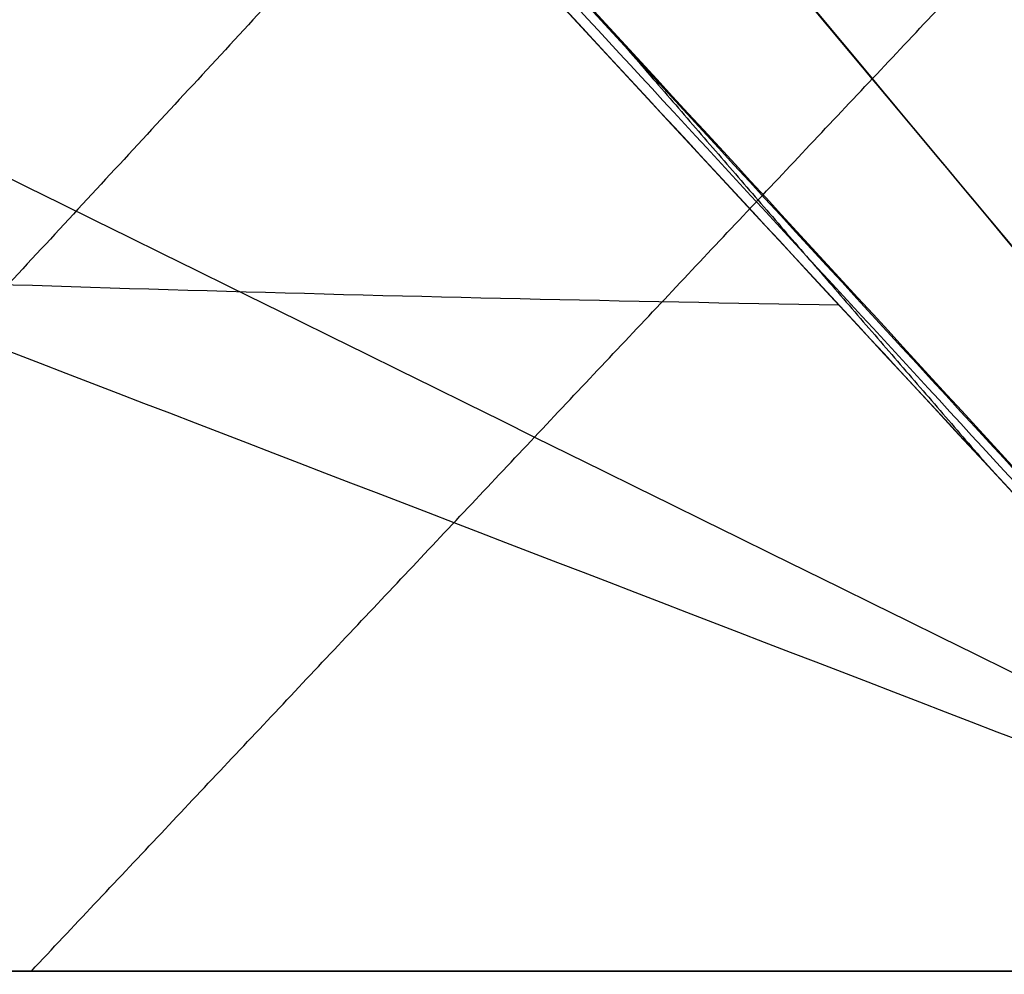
# Model space of a CAD drawing. Header units: millimetres. Extents: x -249 to 203, y -300 to 273.
# Tile 110 of 170: x 165 to 180, y 4 to 19. Entities that reach past the tile are written whole.
import ezdxf

# ---------------------------------------------------------------- set-up
doc = ezdxf.new("R2010")
doc.units = ezdxf.units.MM
doc.header["$MEASUREMENT"] = 0
for name, color, linetype in [('CORPO', 7, 'Continuous'), ('GAMBE', 7, 'Continuous'), ('PREDEFINITO', 7, 'Continuous')]:
    doc.layers.add(name, color=color, linetype=linetype)

msp = doc.modelspace()

# ---------------------------------------------------------------- linework, layer by layer
at = {"layer": 'CORPO'}
for points, degree in [([(89.55463178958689, 124.7431891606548, 422.8851611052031), (94.3446835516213, 119.0140389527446, 423.0191276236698), (103.9247870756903, 107.5557385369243, 423.2870606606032), (118.2949423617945, 90.36828791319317, 423.6889602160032), (132.6650976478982, 73.18083728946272, 424.0908597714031), (147.0352529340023, 55.9933866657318, 424.4927593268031), (161.405408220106, 38.80593604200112, 424.894658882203), (175.7755635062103, 21.61848541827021, 425.2965584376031), (185.3556670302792, 10.16018500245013, 425.5644914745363), (190.1457187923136, 4.431034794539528, 425.698457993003)], 3), ([(174.517418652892, 18.9843158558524, 442.8007932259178), (177.3791668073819, 15.67750639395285, 443.462818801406), (180.2409149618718, 12.37069693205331, 444.1248443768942)], 2)]:
    msp.add_open_spline(points, degree=degree, dxfattribs=at)
for points, knots in [([(190.0649403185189, 4.379390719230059, 425.2333453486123), (180.9417198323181, 15.51272946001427, 425.5800356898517), (174.2297868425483, 23.47762405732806, 425.3312514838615), (156.6168989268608, 44.52713336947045, 424.7160762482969), (148.2413020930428, 54.55165481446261, 424.5368020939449), (131.4913879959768, 74.58451705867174, 424.0765995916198), (123.1236466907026, 84.59756038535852, 423.7768498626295), (105.7529092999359, 105.3632283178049, 423.3990024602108), (98.53329891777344, 113.9716718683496, 423.2730048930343), (89.57973926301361, 124.7531671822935, 422.6855998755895)], [31.3275891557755, 31.3275891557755, 31.3275891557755, 31.3275891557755, 66.26625893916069, 66.26625893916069, 97.98967084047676, 97.98967084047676, 129.6847251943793, 129.6847251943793, 163.7356659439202, 163.7356659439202, 163.7356659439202, 163.7356659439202]), ([(86.97782936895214, 113.9257876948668, 437.3390079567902), (89.26266180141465, 111.7876080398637, 437.0599194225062), (91.32252280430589, 109.4620094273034, 436.8134976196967), (95.38519035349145, 104.6754711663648, 436.8802256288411), (97.34908558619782, 102.2800991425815, 437.1249615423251), (102.0475028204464, 96.91472481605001, 437.8016097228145), (105.4875604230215, 93.15444011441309, 438.2447621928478), (108.9610735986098, 89.40867916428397, 438.4544814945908), (115.9598065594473, 81.95069640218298, 438.7526801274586), (120.1318922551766, 77.43110283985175, 439.1200155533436), (128.4928025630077, 68.46318293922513, 439.694821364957), (132.6916161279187, 63.96520319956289, 439.9587754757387), (141.0801507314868, 54.98932807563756, 440.5252039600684), (145.2688083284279, 50.50168730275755, 440.8127805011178), (153.6532318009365, 41.54214354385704, 441.3953804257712), (157.8247625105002, 37.05571073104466, 441.6670646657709), (164.0059356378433, 30.40932429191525, 442.0912019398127), (174.5443348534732, 19.0056988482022, 442.7920116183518), (185.0429315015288, 7.552628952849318, 443.4624005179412), (187.0295285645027, 5.398677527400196, 443.5495090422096)], [0, 0, 0, 0, 10.2011902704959, 10.2011902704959, 20.35641547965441, 20.35641547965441, 33.79400563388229, 47.23159578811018, 47.23159578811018, 67.48053843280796, 67.48053843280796, 87.76209792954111, 87.76209792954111, 108.0227480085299, 108.0227480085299, 128.255203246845, 128.255203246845, 137.9578507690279, 147.6604982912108, 147.6604982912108, 147.6604982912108, 147.6604982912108]), ([(187.0113698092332, 5.38902113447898, 443.5670483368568), (185.0251704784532, 7.543184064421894, 443.4795556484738), (174.5273692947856, 18.99667696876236, 442.8083984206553), (163.9897655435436, 30.40072542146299, 442.106820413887), (157.8098195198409, 37.04776440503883, 441.6814978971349), (153.6391181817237, 41.53463825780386, 441.4090125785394), (145.2563546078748, 50.4950647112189, 440.8248093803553), (141.0685275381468, 54.9831471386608, 440.5364306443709), (132.6816548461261, 63.95990602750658, 439.9683969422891), (128.4836726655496, 68.45832787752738, 439.7036398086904), (120.1244237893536, 77.4271312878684, 439.1272292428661), (115.9531681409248, 81.9471662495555, 438.7590920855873), (108.9558160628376, 89.40588333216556, 438.4595596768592), (105.483404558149, 93.1522301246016, 438.2487762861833), (102.0444486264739, 96.91310066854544, 437.8045597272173), (97.34699851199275, 102.2789892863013, 437.1269774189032), (95.38351956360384, 104.6745826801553, 436.8818394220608), (91.32168646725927, 109.4615646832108, 436.8143054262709), (89.26224363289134, 111.7873856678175, 437.0603233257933), (86.97782936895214, 113.9257876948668, 437.3390079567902)], [-147.6604982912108, -147.6604982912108, -147.6604982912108, -147.6604982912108, -137.9578507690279, -128.255203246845, -128.255203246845, -108.0227480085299, -108.0227480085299, -87.76209792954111, -87.76209792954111, -67.48053843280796, -67.48053843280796, -47.23159578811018, -47.23159578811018, -33.79400563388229, -20.35641547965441, -20.35641547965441, -10.2011902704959, -10.2011902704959, 0, 0, 0, 0]), ([(186.9189581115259, 5.323925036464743, 444.0651271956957), (184.8282532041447, 7.586317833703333, 443.9483205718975), (177.3841421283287, 15.68368695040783, 443.4666213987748), (169.9201297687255, 23.75633384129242, 442.9697118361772), (163.4437691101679, 30.73683628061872, 442.5316412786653), (159.0696360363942, 35.45194482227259, 442.2430495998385), (150.2974999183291, 44.87894566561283, 441.6460376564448), (145.9116144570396, 49.59810288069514, 441.3492869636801), (137.1318688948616, 59.03926869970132, 440.759990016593), (132.7385405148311, 63.76614999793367, 440.4748926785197), (123.9739312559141, 73.20190785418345, 439.8814954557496), (119.5976559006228, 77.93561111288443, 439.5449537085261), (112.2882143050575, 85.78024117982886, 439.1415301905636), (107.5117725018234, 90.9365860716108, 438.8337702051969), (102.7520584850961, 96.10019283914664, 438.4092936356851), (97.73441262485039, 101.6653227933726, 437.8928501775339), (95.60387037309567, 104.1037193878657, 437.6938130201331), (91.2701485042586, 108.9840254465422, 437.5067635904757), (89.08642454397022, 111.3931510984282, 437.5529582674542), (86.79021486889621, 113.7085672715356, 437.6154863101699)], [-147.6604982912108, -147.6604982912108, -147.6604982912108, -147.6604982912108, -137.9578507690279, -128.255203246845, -128.255203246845, -108.0227480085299, -108.0227480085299, -87.76209792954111, -87.76209792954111, -67.48053843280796, -67.48053843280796, -47.23159578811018, -47.23159578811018, -33.79400563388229, -20.35641547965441, -20.35641547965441, -10.2011902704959, -10.2011902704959, 0, 0, 0, 0]), ([(86.60260036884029, 113.4913468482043, 437.8919646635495), (88.91060545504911, 110.998916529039, 438.045593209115), (91.21861054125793, 108.5064862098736, 438.1992217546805), (95.82422118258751, 103.5328560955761, 438.5057866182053), (98.12182673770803, 101.0516563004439, 438.6587229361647), (103.4596683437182, 95.28728500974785, 439.0140275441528), (109.5401404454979, 88.72094201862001, 439.4187641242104), (115.6206125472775, 82.15459902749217, 439.823500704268), (123.2421436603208, 73.92405597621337, 440.330815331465), (127.8234387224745, 68.97668442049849, 440.6357616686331), (136.9934083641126, 59.07397211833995, 441.246145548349), (141.582082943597, 54.11863137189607, 441.5515830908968), (150.7547013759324, 44.21305862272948, 442.1621432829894), (155.3386452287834, 39.26282662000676, 442.4672659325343), (164.5001538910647, 29.36925138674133, 443.0770866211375), (169.0777187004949, 24.4259081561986, 443.3817846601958), (175.8504939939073, 17.11194226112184, 443.8326032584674), (180.2409149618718, 12.37069693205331, 444.1248443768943), (184.6313359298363, 7.629451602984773, 444.4170854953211), (186.8265464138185, 5.258828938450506, 444.5632060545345)], [0, 0, 0, 0, 10.2011902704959, 10.2011902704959, 20.35641547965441, 20.35641547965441, 33.79400563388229, 47.23159578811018, 47.23159578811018, 67.48053843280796, 67.48053843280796, 87.76209792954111, 87.76209792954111, 108.0227480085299, 108.0227480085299, 128.255203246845, 128.255203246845, 137.9578507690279, 147.6604982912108, 147.6604982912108, 147.6604982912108, 147.6604982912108]), ([(186.8300944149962, 5.266922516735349, 444.6248803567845), (178.4681679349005, 14.2684589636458, 443.9246451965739), (170.122282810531, 23.29717014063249, 443.445024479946), (153.4234309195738, 41.3320170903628, 442.3480489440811), (145.0757968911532, 50.34610492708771, 441.7925919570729), (128.3875176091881, 68.36742070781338, 440.6750906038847), (120.049139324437, 77.37484208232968, 440.0837905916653), (103.3346809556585, 95.4182224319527, 439.0596842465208), (94.96060275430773, 104.4468089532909, 438.5468570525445), (86.62586036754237, 113.4950658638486, 437.7022682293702)], [-681.8117883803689, -681.8117883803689, -681.8117883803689, -681.8117883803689, -644.8966988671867, -644.8966988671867, -608.0016698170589, -608.0016698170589, -571.1350854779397, -571.1350854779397, -534.151290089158, -534.151290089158, -534.151290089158, -534.151290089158]), ([(86.5470458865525, 113.3767169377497, 438.0503600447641), (88.88346526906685, 111.3447486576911, 437.8882658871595), (91.00721752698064, 109.1344897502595, 437.7232202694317), (95.15293151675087, 104.54741205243, 437.8497456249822), (97.14942994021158, 102.223686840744, 438.1093738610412), (104.6497489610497, 93.92700182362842, 439.1726560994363), (106.1383700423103, 92.3863193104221, 439.321199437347), (115.8585484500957, 81.9104397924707, 439.7572769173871), (120.0181927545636, 77.40503164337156, 440.108136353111), (128.3598515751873, 68.39210977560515, 440.6879110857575), (132.5397096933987, 63.88527765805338, 440.9442519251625), (140.8875080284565, 54.87165240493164, 441.4977430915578), (145.058164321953, 50.36644021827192, 441.778867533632), (153.3925543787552, 41.36147422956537, 442.3444457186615), (157.561741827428, 36.86552371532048, 442.6083286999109), (165.7198676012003, 28.05055855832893, 443.1616614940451), (182.8265426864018, 9.568833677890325, 444.3210321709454), (186.835043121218, 5.262118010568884, 444.520807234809)], [0, 0, 0, 0, 10.2011902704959, 10.2011902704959, 20.35641547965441, 20.35641547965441, 47.23159578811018, 47.23159578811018, 67.48053843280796, 67.48053843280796, 87.76209792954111, 87.76209792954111, 108.0227480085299, 108.0227480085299, 128.255203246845, 128.255203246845, 147.6604982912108, 147.6604982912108, 147.6604982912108, 147.6604982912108]), ([(177.8942527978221, 14.90590739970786, 443.9550734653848), (171.1222776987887, 15.0168080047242, 444.3069062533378), (156.8722089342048, 15.42810299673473, 444.6742434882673), (133.7234692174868, 16.69019438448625, 443.6503022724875), (108.8649439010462, 18.40012195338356, 441.4176932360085), (83.76878652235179, 19.36831812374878, 439.3492623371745), (58.46825150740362, 19.18949323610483, 437.9503896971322), (33.1068135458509, 18.2003811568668, 437.4587557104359), (7.953462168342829, 16.58001557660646, 437.6147444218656), (-9.612295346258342, 15.22461187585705, 438.047974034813), (-21.28101864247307, 14.66194009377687, 438.3617400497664), (-23.03531657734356, 14.58593269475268, 438.4090566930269)], [-1263.434884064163, -1263.434884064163, -1263.434884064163, -1263.434884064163, -1242.905451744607, -1217.73062024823, -1192.555788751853, -1167.380957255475, -1142.206125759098, -1117.031294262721, -1091.856462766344, -1066.681631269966, -1062.485710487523, -1062.485710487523, -1062.485710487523, -1062.485710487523])]:
    msp.add_open_spline(points, degree=3, knots=knots, dxfattribs=at)
at = {"layer": 'GAMBE'}
for p, q in [((89.55463178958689, 124.7431891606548, 422.8851611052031), (190.1456816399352, 4.431040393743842, 425.6984082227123)), ((190.1456816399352, 4.431040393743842, 425.6984082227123), (110.0477279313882, 4.431037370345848, 425.6984582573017)), ((190.145718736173, 4.431037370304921, 422.6984582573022), (140.2252338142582, 4.431037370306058, 422.6984582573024))]:
    msp.add_line(p, q, dxfattribs=at)
at = {"layer": 'GAMBE', "extrusion": (-0.05680025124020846, 0.1045757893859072, 0.9928935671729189)}
msp.add_lwpolyline([(-169.2046451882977, -10.99608285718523), (-169.2046451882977, 136.5471714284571)], dxfattribs=at)
at = {"layer": 'PREDEFINITO'}
for points, degree in [([(190.0473451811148, 17.54330270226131, 422.1324410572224), (183.5077074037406, 30.47396845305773, 420.1736013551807), (170.4284318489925, 56.33529995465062, 416.2559219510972), (150.8095185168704, 95.12729720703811, 410.3794028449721), (137.7302429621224, 120.9886287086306, 406.4617234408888), (131.1906051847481, 133.9192944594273, 404.5028837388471)], 3), ([(102.9895211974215, 123.8985520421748, 425.2563260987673), (107.8523589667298, 118.0452107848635, 425.2458346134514), (117.5795457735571, 106.3275938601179, 425.2248516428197), (132.1522446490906, 88.69667284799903, 425.1933771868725), (146.6816864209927, 71.02163779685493, 425.1619027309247), (161.1757483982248, 53.3322416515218, 425.1304282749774), (175.6485561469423, 35.63847913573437, 425.0989538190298), (185.2879191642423, 23.84202081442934, 425.0779708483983), (190.1060542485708, 17.94381481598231, 425.0674793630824)], 3), ([(140.2252338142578, 4.43103737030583, 422.698458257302), (156.0605557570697, 21.23106457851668, 420.4070002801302), (171.8958776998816, 38.03109178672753, 418.1155423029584)], 2), ([(171.8958776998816, 38.03109178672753, 418.1155423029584), (177.979158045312, 26.83107364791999, 419.6431809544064), (184.0624383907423, 15.63105550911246, 421.1708196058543), (190.1457187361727, 4.431037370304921, 422.6984582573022)], 3), ([(173.38051439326, 24.4830664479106, 425.2295441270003), (164.1081025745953, 14.45705190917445, 425.4640011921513), (154.8356907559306, 4.431037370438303, 425.6984582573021)], 2), ([(156.0605557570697, 21.23106457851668, 420.4070002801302), (167.4222767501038, 15.63105550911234, 421.1708196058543), (178.7839977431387, 10.0310464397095, 421.9346389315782), (190.145718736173, 4.431037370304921, 422.6984582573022)], 3), ([(165.1854762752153, 4.431037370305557, 422.6984582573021), (173.1031372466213, 12.83105097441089, 421.5527292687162), (181.0207982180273, 21.23106457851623, 420.4070002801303)], 2), ([(190.1457187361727, 4.431037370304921, 422.6984582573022), (173.5055570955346, 4.431037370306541, 422.6984582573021), (156.8653954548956, 4.431037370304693, 422.6984582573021), (140.2252338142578, 4.43103737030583, 422.698458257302)], 3)]:
    msp.add_open_spline(points, degree=degree, dxfattribs=at)
for points, degree, knots in [([(152.1152210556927, 49.9174651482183, 424.6348114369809), (153.6152603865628, 48.12334036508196, 424.6767639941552), (160.7036933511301, 39.6452071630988, 424.8750107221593), (173.380519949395, 24.4830655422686, 425.2295516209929), (184.5573072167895, 11.1150487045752, 425.5421399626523), (190.1457008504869, 4.431040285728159, 425.698434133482)], 3, [131.7621770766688, 131.7621770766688, 131.7621770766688, 131.7621770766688, 141.240111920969, 176.5501399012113, 211.8601678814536, 211.8601678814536, 211.8601678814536, 211.8601678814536]), ([(190.1457048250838, 4.431039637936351, 425.698439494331), (181.4665040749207, 7.773043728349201, 425.6202933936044), (164.1081025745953, 14.45705190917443, 425.4640011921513), (144.4200257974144, 22.0381224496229, 425.2867329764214), (133.411149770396, 26.27718889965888, 425.1876108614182), (131.0814744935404, 27.17425125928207, 425.1666348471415)], 3, [-211.8601678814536, -211.8601678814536, -211.8601678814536, -211.8601678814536, -176.5501399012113, -141.240111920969, -131.7621770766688, -131.7621770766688, -131.7621770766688, -131.7621770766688]), ([(110.0477257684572, 4.431037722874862, 425.6984553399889), (122.4480661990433, 4.431038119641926, 425.6984520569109), (134.8484066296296, 4.431038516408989, 425.6984487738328), (162.4970537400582, 4.431039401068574, 425.6984414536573), (190.1457008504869, 4.431040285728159, 425.698434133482)], 2, [131.7621770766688, 131.7621770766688, 131.7621770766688, 156.5628628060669, 156.5628628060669, 211.8601678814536, 211.8601678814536, 211.8601678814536])]:
    msp.add_open_spline(points, degree=degree, knots=knots, dxfattribs=at)
msp.add_rational_spline([(127.5472203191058, 8.921173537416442, 422.086021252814), (148.7214052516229, 29.62584009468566, 419.2619857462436), (166.8388904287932, 47.34158644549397, 416.8456272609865)], [0.8556402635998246, 0.9278201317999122, 0.9999999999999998], degree=2, dxfattribs=at)
msp.add_rational_spline([(115.69006020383, 9.784512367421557, 423.5639663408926), (124.6742865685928, 4.431037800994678, 424.3732499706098), (137.5368211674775, 4.431037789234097, 424.198454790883), (163.8412682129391, 4.43103786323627, 424.1984541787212), (190.1457152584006, 4.431037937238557, 424.1984535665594)], [0.9400238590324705, 0.8956318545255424, 1, 1, 1], degree=2, knots=[131.7621770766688, 131.7621770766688, 131.7621770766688, 156.5628628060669, 156.5628628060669, 211.8601678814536, 211.8601678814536, 211.8601678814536], dxfattribs=at)

doc.saveas('drawing.dxf')
